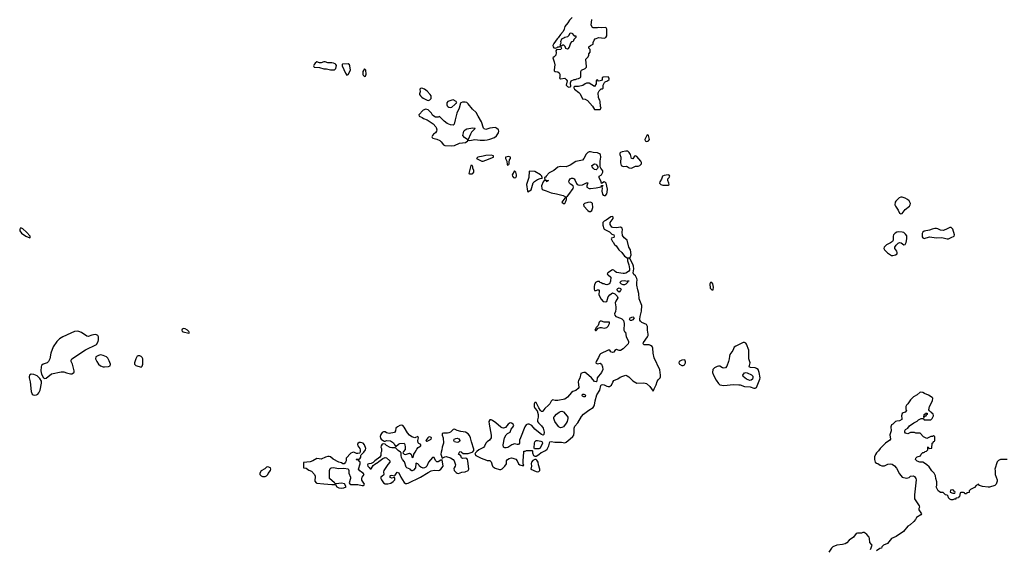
# Model space of a CAD drawing. Header units: inches. Extents: x 2396598 to 2566999, y 262085 to 451979.
# Tile 32 of 256: x 2438623 to 2453088, y 318572 to 326349. Entities that reach past the tile are written whole.
import ezdxf

# ---------------------------------------------------------------- set-up
doc = ezdxf.new("R2010")
doc.units = ezdxf.units.IN
doc.header["$MEASUREMENT"] = 0
for name, color, linetype in [('C4332', 7, 'Continuous'), ('C4341', 7, 'Continuous'), ('C4342', 7, 'Continuous'), ('C4351', 7, 'Continuous'), ('C4352', 7, 'Continuous')]:
    doc.layers.add(name, color=color, linetype=linetype)

msp = doc.modelspace()

# ---------------------------------------------------------------- linework, layer by layer
at = {"layer": 'C4332', "color": 5, "elevation": 60}
for points in [[(2438650, 323289), (2438630, 323289), (2438623, 323270), (2438626, 323250), (2438650, 323215), (2438712, 323170), (2438770, 323145), (2438778, 323150), (2438775, 323170), (2438721, 323230), (2438670, 323277)], [(2439470, 321776), (2439430, 321768), (2439373, 321747), (2439255, 321690), (2439210, 321661), (2439170, 321622), (2439117, 321543), (2439082, 321450), (2439066, 321370), (2439047, 321330), (2439028, 321310), (2438970, 321290), (2438944, 321270), (2438939, 321250), (2438936, 321190), (2438945, 321145), (2438972, 321092), (2438990, 321081), (2439010, 321087), (2439090, 321149), (2439230, 321179), (2439270, 321176), (2439310, 321161), (2439370, 321148), (2439390, 321150), (2439415, 321165), (2439421, 321170), (2439424, 321190), (2439420, 321210), (2439398, 321290), (2439377, 321330), (2439380, 321350), (2439391, 321369), (2439590, 321499), (2439750, 321578), (2439775, 321625), (2439781, 321650), (2439779, 321690), (2439769, 321709), (2439750, 321722), (2439730, 321724), (2439683, 321717), (2439630, 321699), (2439610, 321701), (2439530, 321755), (2439490, 321772)], [(2439810, 321428), (2439780, 321420), (2439744, 321396), (2439738, 321370), (2439754, 321330), (2439780, 321290), (2439810, 321265), (2439850, 321250), (2439870, 321250), (2439926, 321254), (2439950, 321266), (2439955, 321290), (2439938, 321338), (2439917, 321377), (2439897, 321397), (2439850, 321419)], [(2438790, 321142), (2438769, 321130), (2438761, 321110), (2438760, 321090), (2438778, 321030), (2438794, 320890), (2438808, 320850), (2438820, 320840), (2438834, 320834), (2438870, 320842), (2438888, 320852), (2438906, 320870), (2438925, 320910), (2438945, 321010), (2438943, 321043), (2438921, 321081), (2438881, 321121), (2438830, 321138)]]:
    msp.add_lwpolyline(points, close=True, dxfattribs=at)
at = {"layer": 'C4341', "color": 5, "elevation": 60}
for points in [[(2443623, 320000), (2443622, 319990), (2443616, 319984), (2443590, 319977), (2443570, 319977), (2443530, 319996), (2443510, 319993), (2443490, 319984), (2443421, 319910), (2443417, 319870), (2443411, 319849), (2443390, 319828), (2443370, 319829), (2443350, 319839), (2443310, 319849), (2443230, 319897), (2443190, 319929), (2443170, 319934), (2443150, 319934), (2443116, 319924), (2443050, 319894), (2443021, 319901), (2442990, 319903), (2442930, 319869), (2442890, 319856), (2442794, 319846), (2442794, 319770), (2442830, 319761), (2442870, 319735), (2442910, 319718), (2442956, 319670), (2442966, 319646), (2442961, 319570), (2442978, 319550), (2442990, 319544), (2443091, 319531), (2443210, 319522), (2443250, 319525), (2443262, 319522), (2443284, 319490), (2443310, 319473), (2443350, 319468), (2443386, 319474), (2443418, 319490), (2443394, 319534), (2443350, 319544), (2443274, 319534), (2443256, 319536), (2443249, 319550), (2443175, 319610), (2443174, 319730), (2443184, 319756), (2443198, 319770), (2443230, 319775), (2443310, 319757), (2443385, 319765), (2443450, 319751), (2443458, 319730), (2443458, 319690), (2443485, 319630), (2443485, 319610), (2443462, 319550), (2443472, 319532), (2443490, 319525), (2443550, 319521), (2443590, 319525), (2443652, 319508), (2443670, 319507), (2443683, 319517), (2443689, 319530), (2443649, 319589), (2443648, 319610), (2443654, 319630), (2443682, 319670), (2443668, 319690), (2443643, 319703), (2443622, 319722), (2443602, 319750), (2443627, 319827), (2443627, 319847), (2443622, 319862), (2443610, 319866), (2443602, 319882), (2443570, 319886), (2443568, 319890), (2443570, 319894), (2443610, 319894), (2443622, 319898), (2443634, 319926), (2443635, 319950), (2443640, 319960), (2443677, 320000)], [(2443935, 320000), (2443931, 319990), (2443927, 319950), (2443914, 319926), (2443841, 319870), (2443815, 319845), (2443787, 319833), (2443750, 319828), (2443740, 319820), (2443732, 319810), (2443738, 319790), (2443755, 319775), (2443770, 319752), (2443787, 319753), (2443817, 319803), (2443839, 319821), (2443888, 319850), (2443897, 319863), (2443956, 319904), (2443990, 319919), (2444010, 319916), (2444062, 319870), (2444062, 319850), (2444030, 319818), (2443971, 319730), (2443967, 319707), (2443974, 319670), (2443970, 319658), (2443931, 319629), (2443931, 319610), (2443939, 319590), (2443967, 319550), (2443990, 319534), (2444030, 319531), (2444077, 319543), (2444110, 319566), (2444134, 319590), (2444135, 319610), (2444130, 319626), (2444090, 319614), (2444067, 319627), (2444065, 319650), (2444070, 319656), (2444090, 319661), (2444130, 319652), (2444140, 319660), (2444170, 319702), (2444193, 319693), (2444221, 319630), (2444270, 319551), (2444290, 319539), (2444310, 319538), (2444330, 319544), (2444513, 319630), (2444622, 319698), (2444670, 319723), (2444710, 319734), (2444770, 319731), (2444790, 319735), (2444810, 319747), (2444844, 319790), (2444830, 319886), (2444810, 319882), (2444770, 319857), (2444750, 319857), (2444734, 319874), (2444710, 319922), (2444690, 319922), (2444628, 319852), (2444604, 319790), (2444590, 319776), (2444570, 319767), (2444550, 319765), (2444516, 319776), (2444495, 319790), (2444489, 319810), (2444470, 319829), (2444450, 319835), (2444445, 319830), (2444437, 319770), (2444410, 319736), (2444390, 319724), (2444385, 319725), (2444370, 319735), (2444359, 319750), (2444309, 319769), (2444300, 319780), (2444275, 319855), (2444245, 319890), (2444230, 319918), (2444225, 319950), (2444229, 319989), (2444219, 319999), (2444218, 320000)], [(2444257, 320000), (2444252, 319990), (2444272, 319970), (2444290, 319963), (2444350, 319982), (2444372, 319970), (2444390, 319922), (2444410, 319934), (2444415, 319970), (2444435, 320000)], [(2444816, 320000), (2444808, 319970), (2444830, 319912), (2444869, 319931), (2444890, 319935), (2444954, 319914), (2444991, 319890), (2445007, 319870), (2445027, 319810), (2445023, 319790), (2445007, 319770), (2445003, 319757), (2445008, 319730), (2445037, 319697), (2445050, 319688), (2445070, 319685), (2445118, 319702), (2445168, 319710), (2445210, 319727), (2445221, 319750), (2445209, 319870), (2445201, 319890), (2445190, 319904), (2445170, 319909), (2445130, 319906), (2445116, 319916), (2445102, 319942), (2445068, 319970), (2445083, 320000)], [(2445112, 320000), (2445138, 319978), (2445210, 319979), (2445272, 320000)], [(2445328, 320000), (2445318, 319990), (2445311, 319970), (2445322, 319950), (2445402, 319910), (2445482, 319882), (2445490, 319874), (2445530, 319874), (2445550, 319854), (2445571, 319791), (2445581, 319781), (2445610, 319764), (2445670, 319745), (2445690, 319743), (2445710, 319751), (2445749, 319790), (2445773, 319827), (2445774, 319870), (2445789, 319890), (2445814, 319906), (2445846, 319914), (2445870, 319912), (2445910, 319894), (2445930, 319870), (2445950, 319827), (2445970, 319811), (2446022, 319798), (2446028, 319810), (2446022, 319822), (2446020, 319870), (2446029, 320000)], [(2446156, 320000), (2446156, 319990), (2446171, 319951), (2446190, 319938), (2446210, 319941), (2446250, 319963), (2446286, 319994), (2446299, 320000)]]:
    msp.add_lwpolyline(points, dxfattribs=at)
for points in [[(2446190, 319890), (2446164, 319876), (2446143, 319850), (2446136, 319830), (2446141, 319790), (2446132, 319750), (2446210, 319716), (2446230, 319710), (2446250, 319713), (2446263, 319730), (2446267, 319750), (2446245, 319810), (2446242, 319850), (2446222, 319882), (2446210, 319889)], [(2442270, 319782), (2442250, 319778), (2442225, 319755), (2442170, 319726), (2442152, 319690), (2442152, 319670), (2442172, 319650), (2442190, 319643), (2442210, 319639), (2442230, 319643), (2442248, 319650), (2442268, 319670), (2442275, 319685), (2442309, 319730), (2442314, 319750), (2442306, 319770)]]:
    msp.add_lwpolyline(points, close=True, dxfattribs=at)
at = {"layer": 'C4342', "color": 5, "elevation": 60}
for points in [[(2446738, 326382), (2446698, 326342), (2446678, 326302), (2446631, 326250), (2446623, 326210), (2446606, 326174), (2446566, 326130), (2446536, 326084), (2446521, 326070), (2446470, 326002), (2446457, 325970), (2446461, 325950), (2446470, 325938), (2446490, 325932), (2446519, 325941), (2446530, 325951), (2446548, 325952), (2446562, 325958), (2446568, 325972), (2446568, 325988), (2446578, 326010), (2446575, 326030), (2446588, 326070), (2446619, 326081), (2446630, 326091), (2446678, 326102), (2446696, 326124), (2446710, 326154), (2446733, 326153), (2446770, 326114), (2446794, 326110), (2446794, 326090), (2446764, 326056), (2446754, 326030), (2446730, 326026), (2446717, 326003), (2446695, 325945), (2446677, 325923), (2446670, 325918), (2446647, 325927), (2446636, 325956), (2446616, 325976), (2446604, 325976), (2446578, 325962), (2446574, 325950), (2446582, 325930), (2446574, 325910), (2446510, 325906), (2446502, 325890), (2446506, 325866), (2446499, 325830), (2446477, 325803), (2446458, 325790), (2446476, 325730), (2446484, 325684), (2446482, 325650), (2446474, 325610), (2446476, 325596), (2446488, 325588), (2446530, 325583), (2446547, 325567), (2446558, 325550), (2446559, 325539), (2446557, 325503), (2446552, 325490), (2446570, 325483), (2446630, 325491), (2446653, 325473), (2446664, 325450), (2446651, 325390), (2446670, 325366), (2446690, 325358), (2446710, 325362), (2446718, 325370), (2446716, 325424), (2446726, 325450), (2446770, 325472), (2446790, 325472), (2446810, 325482), (2446835, 325485), (2446860, 325500), (2446868, 325512), (2446869, 325589), (2446878, 325610), (2446930, 325632), (2446948, 325650), (2446947, 325727), (2446938, 325750), (2446938, 325770), (2446975, 325805), (2446986, 325830), (2446986, 325850), (2447006, 325870), (2447006, 325910), (2446986, 325930), (2446986, 325950), (2447008, 325972), (2447046, 325990), (2447048, 326012), (2447062, 326050), (2447078, 326070), (2447130, 326086), (2447210, 326079), (2447234, 326086), (2447249, 326110), (2447249, 326210), (2447238, 326230), (2447230, 326233), (2447170, 326229), (2447130, 326233), (2447110, 326229), (2447050, 326229), (2447036, 326236), (2447018, 326270), (2447029, 326350)], [(2446299, 320000), (2446350, 320024), (2446370, 320041), (2446398, 320090), (2446410, 320152), (2446430, 320156), (2446483, 320143), (2446584, 320144), (2446630, 320137), (2446650, 320147), (2446710, 320195), (2446750, 320230), (2446762, 320250), (2446770, 320290), (2446770, 320350), (2446779, 320381), (2446825, 320430), (2446876, 320524), (2446905, 320555), (2446983, 320617), (2447046, 320654), (2447064, 320677), (2447070, 320690), (2447076, 320750), (2447102, 320838), (2447144, 320910), (2447163, 320977), (2447172, 320988), (2447190, 320993), (2447210, 320989), (2447250, 320967), (2447270, 320962), (2447290, 320963), (2447317, 320983), (2447335, 321025), (2447353, 321050), (2447410, 321075), (2447443, 321097), (2447484, 321116), (2447530, 321127), (2447550, 321120), (2447570, 321106), (2447630, 321047), (2447690, 321010), (2447794, 321014), (2447830, 321006), (2447880, 320960), (2447930, 320892), (2447944, 320930), (2447973, 320987), (2447990, 321038), (2448002, 321058), (2448033, 321090), (2448038, 321102), (2448039, 321130), (2448027, 321207), (2447945, 321385), (2447930, 321450), (2447924, 321524), (2447913, 321550), (2447890, 321566), (2447870, 321572), (2447796, 321576), (2447783, 321590), (2447790, 321610), (2447848, 321690), (2447855, 321710), (2447855, 321730), (2447844, 321790), (2447844, 321844), (2447830, 321874), (2447764, 321904), (2447742, 321922), (2447736, 321936), (2447733, 321950), (2447738, 321990), (2447760, 322070), (2447764, 322150), (2447722, 322250), (2447718, 322330), (2447703, 322383), (2447692, 322452), (2447691, 322490), (2447695, 322530), (2447692, 322550), (2447670, 322587), (2447647, 322607), (2447639, 322619), (2447636, 322630), (2447645, 322690), (2447641, 322730), (2447630, 322761), (2447604, 322804), (2447590, 322838), (2447570, 322848), (2447554, 322846), (2447551, 322829), (2447551, 322810), (2447571, 322750), (2447583, 322690), (2447581, 322670), (2447565, 322650), (2447530, 322629), (2447510, 322623), (2447490, 322623), (2447390, 322639), (2447369, 322649), (2447350, 322669), (2447330, 322675), (2447262, 322630), (2447254, 322610), (2447270, 322602), (2447306, 322566), (2447305, 322510), (2447290, 322469), (2447250, 322455), (2447230, 322459), (2447210, 322468), (2447190, 322468), (2447167, 322487), (2447146, 322490), (2447142, 322502), (2447110, 322506), (2447082, 322490), (2447066, 322454), (2447062, 322430), (2447062, 322390), (2447070, 322374), (2447090, 322374), (2447110, 322382), (2447130, 322382), (2447135, 322375), (2447138, 322350), (2447131, 322330), (2447131, 322310), (2447164, 322244), (2447193, 322213), (2447230, 322204), (2447249, 322211), (2447270, 322278), (2447295, 322310), (2447330, 322338), (2447365, 322325), (2447402, 322290), (2447410, 322266), (2447382, 322218), (2447371, 322190), (2447381, 322130), (2447381, 322101), (2447376, 322064), (2447363, 322030), (2447366, 322010), (2447382, 321990), (2447450, 321966), (2447470, 321954), (2447493, 321930), (2447503, 321890), (2447501, 321790), (2447510, 321772), (2447522, 321762), (2447535, 321690), (2447565, 321630), (2447568, 321610), (2447560, 321590), (2447490, 321516), (2447450, 321493), (2447430, 321489), (2447390, 321504), (2447367, 321493), (2447350, 321469), (2447330, 321462), (2447308, 321470), (2447294, 321494), (2447270, 321495), (2447157, 321443), (2447146, 321434), (2447127, 321390), (2447091, 321330), (2447088, 321310), (2447090, 321305), (2447110, 321296), (2447150, 321307), (2447170, 321291), (2447187, 321250), (2447188, 321210), (2447173, 321170), (2447108, 321090), (2447100, 321040), (2447094, 321030), (2447070, 321035), (2447023, 321090), (2446950, 321155), (2446930, 321166), (2446910, 321169), (2446890, 321165), (2446868, 321152), (2446853, 321087), (2446831, 321050), (2446827, 321030), (2446837, 320950), (2446828, 320932), (2446795, 320905), (2446750, 320887), (2446730, 320872), (2446673, 320807), (2446650, 320790), (2446630, 320778), (2446530, 320756), (2446490, 320758), (2446450, 320769), (2446431, 320749), (2446411, 320710), (2446394, 320690), (2446340, 320640), (2446310, 320598), (2446304, 320596), (2446290, 320595), (2446275, 320610), (2446249, 320649), (2446210, 320728), (2446190, 320728), (2446181, 320710), (2446182, 320670), (2446190, 320646), (2446224, 320604), (2446242, 320550), (2446240, 320510), (2446231, 320471), (2446231, 320450), (2446243, 320430), (2446290, 320387), (2446313, 320350), (2446327, 320290), (2446322, 320258), (2446314, 320250), (2446290, 320255), (2446244, 320290), (2446190, 320337), (2446149, 320390), (2446110, 320407), (2446090, 320410), (2446074, 320406), (2446062, 320398), (2446044, 320370), (2445979, 320210), (2445968, 320172), (2445964, 320130), (2445951, 320109), (2445931, 320109), (2445890, 320119), (2445854, 320106), (2445795, 320065), (2445770, 320061), (2445750, 320064), (2445733, 320073), (2445725, 320105), (2445745, 320210), (2445770, 320254), (2445790, 320271), (2445829, 320291), (2445845, 320335), (2445870, 320365), (2445884, 320390), (2445874, 320410), (2445850, 320425), (2445830, 320429), (2445801, 320410), (2445761, 320359), (2445730, 320350), (2445710, 320354), (2445690, 320365), (2445616, 320430), (2445570, 320462), (2445550, 320473), (2445528, 320472), (2445517, 320450), (2445519, 320410), (2445550, 320250), (2445550, 320210), (2445527, 320173), (2445490, 320149), (2445470, 320129), (2445452, 320088), (2445435, 320065), (2445366, 320030), (2445338, 320010), (2445328, 320000)], [(2444435, 320000), (2444455, 320030), (2444458, 320042), (2444475, 320065), (2444514, 320090), (2444518, 320110), (2444485, 320125), (2444477, 320137), (2444473, 320170), (2444482, 320210), (2444470, 320228), (2444430, 320209), (2444384, 320224), (2444350, 320250), (2444320, 320280), (2444270, 320365), (2444250, 320389), (2444230, 320393), (2444210, 320389), (2444172, 320370), (2444151, 320350), (2444146, 320310), (2444130, 320285), (2444050, 320273), (2444010, 320282), (2443990, 320295), (2443970, 320295), (2443950, 320288), (2443930, 320258), (2443921, 320230), (2443923, 320203), (2443932, 320190), (2443970, 320162), (2443980, 320160), (2443990, 320158), (2444013, 320167), (2444070, 320164), (2444113, 320133), (2444130, 320105), (2444150, 320082), (2444190, 320115), (2444210, 320124), (2444271, 320131), (2444281, 320110), (2444286, 320070), (2444285, 320035), (2444262, 320010), (2444257, 320000)], [(2445272, 320000), (2445278, 320002), (2445296, 320024), (2445297, 320043), (2445260, 320150), (2445246, 320210), (2445230, 320242), (2445210, 320269), (2445172, 320292), (2445102, 320302), (2445050, 320317), (2445010, 320336), (2444990, 320329), (2444951, 320290), (2444930, 320282), (2444910, 320278), (2444850, 320279), (2444832, 320270), (2444831, 320250), (2444843, 320210), (2444847, 320130), (2444828, 320070), (2444824, 320030), (2444816, 320000)], [(2443677, 320000), (2443704, 320030), (2443709, 320050), (2443690, 320106), (2443669, 320129), (2443630, 320142), (2443610, 320138), (2443590, 320126), (2443586, 320110), (2443591, 320090), (2443621, 320050), (2443627, 320030), (2443623, 320000)], [(2444218, 320000), (2444183, 320023), (2444142, 320062), (2444090, 320062), (2444067, 320067), (2444014, 320094), (2443990, 320115), (2443970, 320122), (2443950, 320115), (2443935, 320090), (2443931, 320071), (2443939, 320050), (2443939, 320010), (2443935, 320000)], [(2445083, 320000), (2445088, 320010), (2445110, 320002), (2445112, 320000)], [(2446029, 320000), (2446030, 320014), (2446050, 320014), (2446070, 320022), (2446150, 320022), (2446157, 320017), (2446156, 320000)]]:
    msp.add_lwpolyline(points, dxfattribs=at)
for points in [[(2443110, 325728), (2443090, 325728), (2443050, 325717), (2443030, 325716), (2442990, 325728), (2442962, 325710), (2442947, 325690), (2442941, 325670), (2442951, 325651), (2443030, 325648), (2443090, 325627), (2443130, 325626), (2443190, 325611), (2443250, 325615), (2443269, 325631), (2443276, 325676), (2443269, 325690), (2443259, 325699), (2443232, 325712), (2443210, 325717), (2443150, 325718)], [(2443450, 325701), (2443366, 325694), (2443361, 325690), (2443363, 325670), (2443410, 325562), (2443430, 325534), (2443450, 325542), (2443482, 325610), (2443473, 325670), (2443466, 325686)], [(2443690, 325626), (2443665, 325590), (2443666, 325546), (2443670, 325534), (2443690, 325514), (2443702, 325518), (2443714, 325550), (2443710, 325606)], [(2447270, 325508), (2447193, 325507), (2447182, 325498), (2447182, 325470), (2447170, 325458), (2447151, 325449), (2447128, 325448), (2447110, 325466), (2447098, 325462), (2447093, 325447), (2447092, 325408), (2447070, 325366), (2446990, 325415), (2446950, 325415), (2446930, 325409), (2446895, 325385), (2446831, 325369), (2446772, 325368), (2446764, 325356), (2446762, 325350), (2446776, 325330), (2446839, 325279), (2446859, 325259), (2446889, 325189), (2446930, 325182), (2446963, 325163), (2447038, 325078), (2447070, 325031), (2447130, 325028), (2447149, 325031), (2447166, 325050), (2447156, 325076), (2447149, 325150), (2447145, 325165), (2447129, 325190), (2447126, 325206), (2447123, 325277), (2447136, 325304), (2447168, 325332), (2447187, 325333), (2447196, 325344), (2447195, 325390), (2447214, 325426), (2447224, 325436), (2447258, 325450), (2447282, 325470), (2447282, 325490)], [(2444530, 325342), (2444510, 325338), (2444502, 325330), (2444505, 325290), (2444498, 325262), (2444499, 325250), (2444511, 325230), (2444531, 325210), (2444550, 325199), (2444610, 325168), (2444630, 325164), (2444650, 325171), (2444666, 325194), (2444669, 325210), (2444666, 325230), (2444652, 325250), (2444610, 325298), (2444570, 325329)], [(2445170, 325140), (2445130, 325138), (2445106, 325130), (2445098, 325122), (2445079, 325050), (2445045, 324975), (2445023, 324877), (2445004, 324816), (2444990, 324801), (2444950, 324803), (2444903, 324823), (2444857, 324857), (2444790, 324926), (2444770, 324918), (2444730, 324918), (2444706, 324930), (2444690, 324946), (2444675, 324975), (2444625, 325025), (2444590, 325033), (2444550, 325021), (2444488, 324950), (2444494, 324934), (2444534, 324914), (2444557, 324897), (2444610, 324879), (2444640, 324860), (2444698, 324818), (2444737, 324777), (2444744, 324764), (2444750, 324730), (2444748, 324710), (2444730, 324689), (2444701, 324670), (2444686, 324650), (2444678, 324630), (2444681, 324621), (2444691, 324611), (2444750, 324594), (2444795, 324575), (2444816, 324556), (2444850, 324511), (2444870, 324503), (2444970, 324499), (2445010, 324504), (2445084, 324536), (2445173, 324547), (2445208, 324570), (2445206, 324590), (2445190, 324595), (2445158, 324618), (2445135, 324650), (2445141, 324690), (2445149, 324710), (2445170, 324734), (2445194, 324746), (2445279, 324759), (2445310, 324758), (2445316, 324750), (2445263, 324697), (2445248, 324670), (2445212, 324590), (2445218, 324578), (2445237, 324577), (2445310, 324590), (2445390, 324580), (2445450, 324579), (2445490, 324583), (2445530, 324593), (2445600, 324620), (2445630, 324642), (2445658, 324690), (2445663, 324710), (2445658, 324730), (2445630, 324758), (2445608, 324768), (2445530, 324755), (2445470, 324738), (2445445, 324745), (2445435, 324755), (2445410, 324850), (2445358, 324930), (2445330, 324987), (2445276, 325036), (2445213, 325113), (2445190, 325131)], [(2444990, 325170), (2444970, 325168), (2444911, 325149), (2444899, 325130), (2444898, 325098), (2444903, 325083), (2444913, 325073), (2444930, 325065), (2444950, 325060), (2444970, 325065), (2445018, 325102), (2445037, 325123), (2445043, 325130), (2445035, 325150)], [(2447850, 324656), (2447839, 324650), (2447809, 324590), (2447813, 324570), (2447823, 324563), (2447830, 324559), (2447850, 324563), (2447862, 324570), (2447874, 324590), (2447861, 324650)], [(2445550, 324358), (2445470, 324356), (2445430, 324344), (2445352, 324330), (2445332, 324310), (2445373, 324293), (2445411, 324271), (2445431, 324271), (2445470, 324284), (2445584, 324330), (2445584, 324350)], [(2445810, 324338), (2445762, 324330), (2445761, 324310), (2445778, 324270), (2445784, 324224), (2445790, 324214), (2445810, 324222), (2445815, 324230), (2445815, 324255), (2445821, 324290), (2445832, 324310), (2445832, 324330)], [(2447010, 324408), (2446990, 324408), (2446970, 324400), (2446946, 324374), (2446910, 324310), (2446890, 324286), (2446793, 324267), (2446710, 324213), (2446652, 324188), (2446570, 324193), (2446547, 324190), (2446530, 324182), (2446470, 324133), (2446401, 324099), (2446356, 324050), (2446350, 324038), (2446334, 324030), (2446338, 323998), (2446392, 323990), (2446378, 323982), (2446370, 323966), (2446362, 323982), (2446347, 323987), (2446330, 323988), (2446312, 323970), (2446291, 323909), (2446295, 323870), (2446301, 323861), (2446312, 323850), (2446358, 323838), (2446430, 323805), (2446510, 323790), (2446605, 323765), (2446642, 323750), (2446634, 323730), (2446586, 323670), (2446610, 323651), (2446630, 323651), (2446644, 323670), (2446656, 323710), (2446658, 323750), (2446670, 323756), (2446690, 323783), (2446752, 323870), (2446761, 323890), (2446755, 323910), (2446715, 323935), (2446701, 323950), (2446693, 323970), (2446696, 323990), (2446709, 324010), (2446730, 324021), (2446750, 324021), (2446770, 324011), (2446785, 323990), (2446802, 323942), (2446811, 323931), (2446830, 323923), (2446850, 323919), (2446890, 323923), (2446950, 323951), (2446971, 323951), (2446957, 323910), (2446957, 323890), (2446990, 323870), (2447010, 323869), (2447090, 323879), (2447167, 323893), (2447170, 323914), (2447190, 323914), (2447192, 323908), (2447178, 323902), (2447174, 323890), (2447178, 323878), (2447175, 323830), (2447186, 323786), (2447194, 323774), (2447210, 323765), (2447231, 323769), (2447250, 323790), (2447256, 323816), (2447258, 323858), (2447237, 323950), (2447230, 323959), (2447210, 323969), (2447170, 323946), (2447164, 323970), (2447135, 324030), (2447138, 324050), (2447170, 324071), (2447189, 324110), (2447189, 324130), (2447161, 324170), (2447153, 324190), (2447152, 324270), (2447162, 324330), (2447155, 324370), (2447141, 324381), (2447113, 324393), (2447050, 324398)], [(2447530, 324419), (2447472, 324408), (2447450, 324397), (2447442, 324390), (2447438, 324370), (2447453, 324330), (2447452, 324248), (2447460, 324210), (2447470, 324201), (2447490, 324195), (2447539, 324199), (2447550, 324195), (2447575, 324175), (2447610, 324169), (2447670, 324197), (2447710, 324200), (2447736, 324210), (2447756, 324230), (2447758, 324250), (2447750, 324272), (2447690, 324338), (2447670, 324349), (2447657, 324343), (2447630, 324304), (2447610, 324309), (2447595, 324370), (2447579, 324399), (2447556, 324417)], [(2445270, 324206), (2445250, 324206), (2445222, 324090), (2445230, 324086), (2445270, 324087), (2445278, 324090), (2445295, 324110), (2445295, 324135), (2445278, 324170), (2445278, 324190)], [(2447090, 324142), (2447070, 324148), (2447050, 324169), (2447035, 324190), (2447029, 324210), (2447070, 324231), (2447090, 324226), (2447099, 324219), (2447118, 324190), (2447117, 324177), (2447114, 324166)], [(2445890, 324129), (2445857, 324070), (2445861, 324050), (2445879, 324030), (2445890, 324025), (2445910, 324031), (2445921, 324050), (2445921, 324070), (2445910, 324109)], [(2446110, 324126), (2446104, 324030), (2446071, 323930), (2446085, 323830), (2446090, 323822), (2446135, 323850), (2446169, 323951), (2446187, 323973), (2446230, 324003), (2446270, 324018), (2446298, 324022), (2446306, 324030), (2446296, 324036), (2446294, 324050), (2446273, 324070), (2446190, 324120)], [(2448150, 324072), (2448090, 324063), (2448069, 324050), (2448054, 324006), (2448029, 323970), (2448023, 323950), (2448041, 323930), (2448070, 323917), (2448150, 323919), (2448164, 323930), (2448160, 323950), (2448143, 323990), (2448146, 324010), (2448167, 324030), (2448176, 324050), (2448164, 324064)], [(2447010, 323670), (2446970, 323665), (2446922, 323650), (2446907, 323633), (2446913, 323610), (2446970, 323545), (2446990, 323530), (2447010, 323530), (2447030, 323548), (2447041, 323590), (2447036, 323650), (2447030, 323661)], [(2447330, 323459), (2447310, 323455), (2447237, 323403), (2447211, 323390), (2447191, 323370), (2447191, 323330), (2447203, 323283), (2447210, 323272), (2447290, 323232), (2447321, 323201), (2447351, 323190), (2447358, 323170), (2447352, 323150), (2447318, 323142), (2447314, 323130), (2447330, 323094), (2447344, 323084), (2447362, 323050), (2447385, 323030), (2447425, 322970), (2447468, 322928), (2447510, 322876), (2447550, 322851), (2447570, 322851), (2447590, 322858), (2447606, 322894), (2447598, 322970), (2447571, 323010), (2447550, 323109), (2447504, 323144), (2447481, 323181), (2447474, 323230), (2447477, 323270), (2447473, 323290), (2447450, 323304), (2447390, 323292), (2447335, 323295), (2447323, 323303), (2447300, 323340), (2447298, 323370), (2447341, 323430), (2447344, 323450)], [(2447550, 322511), (2447570, 322514), (2447570, 322509), (2447553, 322507), (2447551, 322490), (2447530, 322465), (2447510, 322454), (2447490, 322455), (2447465, 322465), (2447442, 322490), (2447458, 322510), (2447470, 322516), (2447510, 322519)], [(2448770, 322492), (2448760, 322470), (2448768, 322408), (2448790, 322382), (2448810, 322384), (2448817, 322423), (2448807, 322470), (2448791, 322491)], [(2447430, 322349), (2447405, 322365), (2447402, 322390), (2447410, 322402), (2447431, 322411), (2447450, 322402), (2447458, 322390), (2447451, 322370)], [(2447150, 321922), (2447135, 321905), (2447120, 321860), (2447103, 321837), (2447092, 321830), (2447082, 321810), (2447074, 321790), (2447084, 321784), (2447090, 321785), (2447121, 321819), (2447149, 321831), (2447170, 321831), (2447210, 321821), (2447248, 321830), (2447269, 321850), (2447288, 321890), (2447286, 321906), (2447210, 321909), (2447170, 321921)], [(2447610, 321933), (2447594, 321934), (2447581, 321950), (2447590, 321971), (2447630, 321987), (2447642, 321982), (2447651, 321970), (2447630, 321942)], [(2441030, 321815), (2441010, 321804), (2441006, 321790), (2441010, 321771), (2441023, 321763), (2441110, 321746), (2441118, 321750), (2441109, 321770), (2441089, 321790), (2441056, 321810)], [(2449270, 321610), (2449250, 321610), (2449213, 321587), (2449144, 321556), (2449122, 321538), (2449102, 321490), (2449058, 321430), (2449050, 321410), (2449048, 321370), (2449037, 321330), (2449010, 321262), (2448990, 321236), (2448970, 321233), (2448950, 321238), (2448910, 321259), (2448890, 321262), (2448870, 321257), (2448830, 321236), (2448807, 321210), (2448802, 321170), (2448815, 321130), (2448855, 321055), (2448890, 321006), (2448910, 320989), (2448970, 320977), (2449110, 320990), (2449190, 320988), (2449210, 320985), (2449270, 320963), (2449356, 320956), (2449410, 320939), (2449430, 320937), (2449450, 320948), (2449498, 321070), (2449500, 321090), (2449489, 321170), (2449470, 321210), (2449450, 321228), (2449430, 321235), (2449361, 321241), (2449341, 321250), (2449357, 321310), (2449336, 321370), (2449334, 321494), (2449303, 321583), (2449290, 321598)], [(2440365, 321415), (2440350, 321407), (2440330, 321370), (2440311, 321311), (2440311, 321290), (2440330, 321271), (2440410, 321247), (2440420, 321260), (2440430, 321290), (2440431, 321371), (2440424, 321390), (2440410, 321404), (2440390, 321414)], [(2448393, 321353), (2448350, 321351), (2448313, 321330), (2448305, 321310), (2448317, 321290), (2448350, 321272), (2448370, 321272), (2448390, 321282), (2448404, 321310), (2448405, 321325), (2448401, 321341)], [(2449350, 321049), (2449300, 321070), (2449252, 321110), (2449249, 321130), (2449270, 321161), (2449290, 321166), (2449310, 321163), (2449374, 321134), (2449394, 321114), (2449396, 321090), (2449387, 321070), (2449370, 321053)], [(2446930, 320809), (2446910, 320809), (2446890, 320822), (2446885, 320830), (2446890, 320850), (2446911, 320851), (2446930, 320838), (2446936, 320830)], [(2446570, 320356), (2446550, 320365), (2446537, 320377), (2446487, 320450), (2446470, 320490), (2446471, 320510), (2446478, 320522), (2446510, 320556), (2446550, 320587), (2446570, 320596), (2446590, 320598), (2446610, 320590), (2446666, 320526), (2446675, 320510), (2446678, 320490), (2446665, 320450), (2446650, 320424), (2446610, 320372), (2446590, 320358)], [(2444650, 320224), (2444630, 320219), (2444618, 320210), (2444592, 320170), (2444598, 320158), (2444610, 320158), (2444630, 320167), (2444669, 320190), (2444673, 320210), (2444670, 320214)], [(2445050, 320141), (2445010, 320150), (2445001, 320170), (2445007, 320190), (2445030, 320200), (2445050, 320202), (2445074, 320194), (2445087, 320170), (2445083, 320157), (2445070, 320144)], [(2446205, 320045), (2446188, 320048), (2446181, 320061), (2446185, 320130), (2446193, 320150), (2446212, 320168), (2446230, 320170), (2446281, 320161), (2446298, 320150), (2446306, 320130), (2446270, 320058), (2446250, 320049)]]:
    msp.add_lwpolyline(points, close=True, dxfattribs=at)
at = {"layer": 'C4351', "color": 5, "elevation": 60}
for points in [[(2451222, 320000), (2451211, 319990), (2451195, 319965), (2451183, 319930), (2451181, 319890), (2451192, 319850), (2451210, 319838), (2451230, 319832), (2451267, 319807), (2451290, 319798), (2451330, 319798), (2451379, 319821), (2451410, 319827), (2451440, 319820), (2451477, 319797), (2451504, 319764), (2451550, 319678), (2451590, 319631), (2451650, 319618), (2451690, 319626), (2451710, 319645), (2451750, 319651), (2451770, 319642), (2451791, 319611), (2451795, 319590), (2451771, 319370), (2451771, 319311), (2451838, 319210), (2451842, 319190), (2451832, 319170), (2451832, 319150), (2451872, 319090), (2451864, 319076), (2451800, 319040), (2451782, 319010), (2451758, 318982), (2451707, 318933), (2451671, 318910), (2451608, 318832), (2451499, 318761), (2451431, 318730), (2451370, 318655), (2451314, 318630), (2451290, 318606), (2451282, 318590), (2451259, 318581), (2451212, 318548)], [(2453128, 319888), (2453030, 319889), (2453002, 319878), (2452982, 319858), (2452951, 319750), (2452956, 319730), (2452956, 319670), (2452983, 319590), (2452983, 319570), (2452971, 319530), (2452950, 319510), (2452870, 319486), (2452850, 319486), (2452770, 319495), (2452726, 319510), (2452710, 319526), (2452674, 319510), (2452650, 319478), (2452594, 319450), (2452574, 319430), (2452573, 319407), (2452538, 319402), (2452532, 319388), (2452508, 319388), (2452502, 319402), (2452490, 319406), (2452450, 319406), (2452438, 319402), (2452432, 319348), (2452418, 319342), (2452413, 319327), (2452378, 319322), (2452374, 319310), (2452350, 319308), (2452330, 319298), (2452310, 319298), (2452290, 319306), (2452270, 319326), (2452266, 319350), (2452247, 319367), (2452226, 319370), (2452190, 319406), (2452150, 319408), (2452130, 319418), (2452118, 319430), (2452089, 319489), (2452098, 319510), (2452096, 319564), (2452082, 319610), (2452078, 319650), (2452058, 319690), (2452023, 319723), (2451985, 319785), (2451948, 319810), (2451929, 319829), (2451890, 319849), (2451846, 319850), (2451808, 319868), (2451786, 319890), (2451788, 319910), (2451806, 319930), (2451855, 319945), (2451868, 319970), (2451889, 319991), (2451908, 319992), (2451916, 320000)], [(2451122, 318570), (2451146, 318630), (2451115, 318670), (2451109, 318730), (2451102, 318750), (2451070, 318788), (2451046, 318810), (2451030, 318818), (2451010, 318818), (2450990, 318808), (2450930, 318809), (2450910, 318802), (2450871, 318749), (2450810, 318704), (2450773, 318667), (2450750, 318653), (2450710, 318641), (2450626, 318634), (2450570, 318608), (2450550, 318588), (2450512, 318530)]]:
    msp.add_lwpolyline(points, dxfattribs=at)
msp.add_lwpolyline([(2452330, 319446), (2452298, 319442), (2452294, 319410), (2452330, 319394), (2452350, 319394), (2452362, 319398), (2452366, 319410), (2452362, 319422), (2452347, 319427), (2452342, 319442)], close=True, dxfattribs=at)
at = {"layer": 'C4352', "color": 5, "elevation": 60}
for points in [[(2451570, 323743), (2451545, 323735), (2451494, 323686), (2451484, 323670), (2451479, 323630), (2451488, 323610), (2451530, 323550), (2451547, 323507), (2451570, 323498), (2451590, 323504), (2451630, 323563), (2451696, 323610), (2451706, 323630), (2451708, 323650), (2451702, 323670), (2451690, 323690), (2451668, 323708), (2451630, 323730), (2451590, 323742)], [(2451530, 323236), (2451510, 323231), (2451485, 323215), (2451461, 323190), (2451454, 323170), (2451455, 323110), (2451447, 323090), (2451418, 323070), (2451356, 323044), (2451323, 323010), (2451320, 322990), (2451328, 322970), (2451370, 322923), (2451430, 322888), (2451450, 322885), (2451470, 322889), (2451490, 322895), (2451512, 322910), (2451515, 322930), (2451511, 322950), (2451481, 322990), (2451482, 323010), (2451502, 323038), (2451530, 323067), (2451550, 323077), (2451574, 323074), (2451610, 323044), (2451630, 323048), (2451645, 323075), (2451657, 323130), (2451655, 323175), (2451639, 323199), (2451610, 323222), (2451590, 323231)], [(2452310, 323298), (2452290, 323298), (2452230, 323268), (2452190, 323255), (2452150, 323259), (2452110, 323279), (2452090, 323285), (2452070, 323285), (2452030, 323274), (2451990, 323257), (2451910, 323242), (2451889, 323231), (2451880, 323210), (2451881, 323161), (2451890, 323144), (2451910, 323138), (2451990, 323160), (2452090, 323147), (2452170, 323149), (2452250, 323132), (2452270, 323132), (2452310, 323149), (2452350, 323170), (2452355, 323190), (2452333, 323273)], [(2451906, 320506), (2451909, 320550), (2451926, 320554), (2451930, 320572), (2451953, 320573), (2451954, 320550), (2451938, 320542), (2451930, 320526), (2451918, 320522), (2451910, 320506)]]:
    msp.add_lwpolyline(points, close=True, dxfattribs=at)
msp.add_lwpolyline([(2451916, 320000), (2451926, 320010), (2451947, 320013), (2451966, 320030), (2451966, 320070), (2451970, 320074), (2451978, 320058), (2451990, 320054), (2452022, 320058), (2452028, 320130), (2452042, 320138), (2452050, 320154), (2452062, 320158), (2452066, 320170), (2452066, 320230), (2452050, 320238), (2452032, 320228), (2452010, 320228), (2451950, 320198), (2451903, 320223), (2451850, 320275), (2451790, 320278), (2451770, 320288), (2451733, 320287), (2451710, 320286), (2451670, 320268), (2451638, 320278), (2451628, 320290), (2451629, 320310), (2451639, 320330), (2451669, 320350), (2451694, 320386), (2451758, 320430), (2451809, 320451), (2451829, 320471), (2451866, 320490), (2451890, 320494), (2451894, 320494), (2451910, 320474), (2452010, 320474), (2452030, 320494), (2452046, 320530), (2452042, 320562), (2452027, 320567), (2452022, 320582), (2452007, 320587), (2451987, 320607), (2451982, 320622), (2451989, 320671), (2452034, 320750), (2452039, 320790), (2452030, 320802), (2451977, 320837), (2451918, 320858), (2451890, 320875), (2451850, 320878), (2451810, 320838), (2451754, 320810), (2451730, 320788), (2451710, 320768), (2451670, 320706), (2451650, 320686), (2451642, 320670), (2451642, 320630), (2451652, 320608), (2451633, 320587), (2451604, 320576), (2451590, 320566), (2451578, 320530), (2451585, 320490), (2451582, 320478), (2451550, 320458), (2451510, 320455), (2451490, 320448), (2451451, 320409), (2451430, 320398), (2451421, 320370), (2451425, 320310), (2451408, 320252), (2451414, 320190), (2451408, 320172), (2451343, 320130), (2451264, 320050), (2451241, 320019), (2451222, 320000)], dxfattribs=at)

doc.saveas('drawing.dxf')
